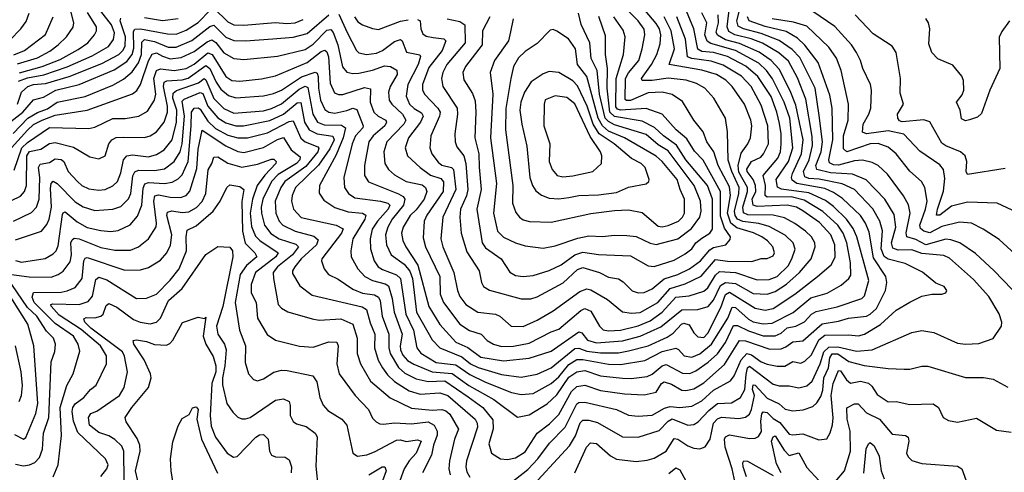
# Model space of a CAD drawing. Extents: x 1443846 to 1577407, y 839182 to 927291.
# Tile 126 of 256: x 1460016 to 1464981, y 892338 to 894621. Entities that reach past the tile are written whole.
import ezdxf

# ---------------------------------------------------------------- set-up
doc = ezdxf.new("R2010")
doc.units = 0

msp = doc.modelspace()

# ---------------------------------------------------------------- linework, layer by layer
at = {"layer": '0CON20XD'}
for points in [[(1461625, 894648.7), (1461666.5, 894556.5), (1461714, 894465), (1461725, 894454.7), (1461765, 894445.2), (1461815, 894452), (1461845.3, 894465), (1461905, 894511.1), (1461935, 894520.8), (1461945, 894514.3), (1461966.6, 894456.6), (1462033.3, 894443.3), (1462037.5, 894435), (1462024.1, 894395), (1461973.2, 894295), (1461965.2, 894235), (1461980.7, 894195), (1462005, 894172.7), (1462042.1, 894152.1), (1462050.4, 894135), (1462037, 894105), (1461977, 894025), (1461959.4, 893975), (1461970.8, 893935), (1462035, 893875.3), (1462086.6, 893836.6), (1462140, 893820), (1462152.9, 893802.9), (1462150.9, 893755), (1462068.9, 893635), (1462055.2, 893605), (1462050.3, 893520.3), (1462061.1, 893475), (1462134.2, 893325), (1462136.5, 893236.5), (1462151.9, 893195), (1462235, 893084.6), (1462284, 893054), (1462343.1, 893035), (1462372.9, 893002.9), (1462404.1, 892984.1), (1462445, 892972.1), (1462505, 892974.1), (1462585, 892990), (1462695, 893045.7), (1462735, 893059.3), (1462845.2, 893154.8), (1462865, 893163.4), (1462895, 893150.7), (1462938.7, 893075), (1462957.1, 893057.1), (1462985, 893051.1), (1463045.6, 893055.6), (1463135, 893077), (1463195, 893101.6), (1463255.9, 893145), (1463325, 893221.8), (1463391.5, 893228.5), (1463465, 893251.6), (1463485, 893267.7), (1463525, 893332.9), (1463545, 893351.5), (1463625.1, 893345.1), (1463735, 893309), (1463795, 893311), (1463835, 893325.2), (1463890.3, 893379.7), (1463909.6, 893415), (1463926, 893464), (1463916.3, 893495), (1463875, 893533.9), (1463795, 893578.4), (1463743.4, 893593.4), (1463662.5, 893602.5), (1463635, 893614.6), (1463623.1, 893633.1), (1463620.2, 893655), (1463642.6, 893745), (1463642.9, 893775), (1463605.9, 893855), (1463587.8, 893912.2), (1463584.7, 894055), (1463574, 894125), (1463515.2, 894225.2), (1463470, 894275), (1463428.9, 894298.9), (1463376.9, 894316.9), (1463285, 894326.8), (1463205, 894314.2), (1463154, 894315), (1463151.5, 894325), (1463202, 894395), (1463228.1, 894445), (1463245, 894500), (1463248.4, 894545), (1463241.2, 894575), (1463225, 894602), (1463122.1, 894725)], [(1462567.6, 892232.4), (1462788.3, 892471.7), (1462818.5, 892521.5), (1462842.5, 892587.5), (1462855, 892600.3), (1462885, 892601.2), (1462928.7, 892588.7), (1463055, 892517.5), (1463134.7, 892515.3), (1463240.7, 892549.3), (1463285, 892596.5), (1463305, 892606.7), (1463385, 892576.2), (1463415, 892578.2), (1463437.6, 892592.4), (1463490.2, 892649.8), (1463535, 892685.6), (1463605, 892688.4), (1463650, 892715), (1463672.5, 892755), (1463678.2, 892831.8), (1463685.6, 892864.4), (1463695, 892872.6), (1463815, 892781.6), (1463845, 892773.2), (1463895, 892774.1), (1463945.3, 892764.7), (1463985, 892774.7), (1464012.3, 892797.7), (1464052.4, 892885), (1464070.2, 892945), (1464095, 892969.6), (1464140.9, 892970.9), (1464235, 892948.4), (1464313.8, 892956.2), (1464515, 893043.6), (1464565, 893052.9), (1464625, 893042.9), (1464745, 892990), (1464785, 892984.6), (1464852.2, 892987.8), (1464925, 893012.9), (1464966.7, 893075), (1464968.5, 893095), (1464955, 893138), (1464903.3, 893225), (1464825, 893310.4), (1464705, 893418.9), (1464675, 893431.3), (1464565, 893441.8), (1464515, 893459.5), (1464445, 893458.8), (1464418.8, 893468.8), (1464411, 893495), (1464434.2, 893575), (1464425, 893638.9), (1464378.6, 893715), (1464284, 893814), (1464215, 893842.7), (1464105, 893848.1), (1464035.5, 893865.5), (1464030.3, 893885), (1464056.6, 893955), (1464064.6, 894004.6), (1464047.7, 894137.7), (1464026.7, 894275), (1463949.7, 894429.7), (1463911.7, 894471.7), (1463845, 894516), (1463755, 894551.5), (1463665.3, 894575), (1463639.3, 894589.3), (1463632.3, 894615), (1463656.8, 894715)], [(1459925, 894072.7), (1460031.1, 894155), (1460085, 894216.2), (1460135, 894230), (1460198.2, 894265), (1460315.8, 894294.2), (1460492.3, 894367.7), (1460555, 894410.7), (1460582.2, 894445), (1460591.8, 894478.2), (1460589, 894561), (1460596.5, 894573.5), (1460625, 894575.9), (1460760.4, 894549.6), (1460805, 894548.4), (1460855, 894567.6), (1460915, 894607.1), (1460978.2, 894671.8)], [(1460005, 894397.8), (1460105, 894429.5), (1460167.8, 894462.2), (1460210.3, 894495), (1460251.6, 894535), (1460285, 894582.9), (1460288.4, 894605), (1460271.5, 894671.5)], [(1460008.9, 894311.1), (1460055, 894327.8), (1460136.9, 894343.1), (1460255, 894383.3), (1460381.6, 894438.4), (1460463.2, 894486.8), (1460489, 894521), (1460493.5, 894555), (1460478.6, 894595), (1460424.6, 894665)], [(1460538.7, 894028.7), (1460645, 894026.8), (1460674, 894036), (1460705, 894056), (1460744.3, 894105), (1460761.4, 894155), (1460761.6, 894185), (1460740, 894285), (1460744.2, 894305.8), (1460757.2, 894312.8), (1460835, 894318.3), (1460865, 894326.7), (1460955, 894390.6), (1460975, 894375.2), (1461006.2, 894306.2), (1461030.3, 894270.3), (1461068.2, 894238.2), (1461105, 894226.5), (1461245, 894236.5), (1461295, 894248.1), (1461335, 894266.4), (1461437.2, 894332.8), (1461506.1, 894356.1), (1461515, 894350.7), (1461520.7, 894335), (1461522.4, 894275), (1461532.3, 894215), (1461555, 894168.7), (1461574.5, 894154.5), (1461605, 894149.4), (1461665, 894163.3), (1461695.3, 894175.3), (1461715, 894168.8), (1461747.9, 894085), (1461745.3, 894075), (1461709.3, 894035), (1461692.2, 893995), (1461650.5, 893825), (1461653.4, 893775), (1461673.1, 893745), (1461705, 893723.2), (1461835, 893706.1), (1461872.7, 893695), (1461881.2, 893685), (1461874.2, 893665), (1461819, 893605), (1461792.8, 893565), (1461782.4, 893515), (1461784.3, 893465), (1461802.9, 893405), (1461822.8, 893375), (1461845, 893360.4), (1461915, 893333.2), (1461936.4, 893315), (1461961.9, 893135), (1462001.6, 893055), (1462018.9, 892965), (1462039.1, 892939.1), (1462115, 892892.1), (1462215, 892880.1), (1462285, 892831.1), (1462365, 892791.9), (1462495, 892740.4), (1462545, 892729.6), (1462605, 892734.8), (1462695, 892786.4), (1462735, 892819.8), (1462785, 892881.4), (1462825, 892907), (1462855, 892907.5), (1462985, 892883.6), (1463045, 892881.9), (1463168.7, 892901.3), (1463255, 892947.3), (1463323.7, 892963.7), (1463337.9, 892957.9), (1463366.5, 892925), (1463405, 892918.5), (1463445, 892935.5), (1463504.3, 892985), (1463586.1, 893115), (1463608.8, 893171.2), (1463625, 893168.4), (1463691.1, 893111.1), (1463715, 893097.4), (1463765, 893087.6), (1463809.3, 893090.7), (1463915.4, 893144.6), (1464005, 893217.4), (1464088, 893242), (1464157.7, 893282.3), (1464196.2, 893315), (1464207, 893333), (1464204.8, 893395.2), (1464186.5, 893495), (1464168.3, 893545), (1464140.9, 893585), (1464065, 893654.2), (1463971.5, 893711.5), (1463905, 893727), (1463785.4, 893725.4), (1463775.2, 893735), (1463776.3, 893785), (1463764.3, 893835.7), (1463838.1, 893921.9), (1463851.3, 893955), (1463855.7, 893995), (1463855.4, 894045), (1463846.8, 894096.8), (1463833.4, 894155), (1463805, 894233.3), (1463738.3, 894335), (1463677.1, 894387.1), (1463585, 894436), (1463515, 894455.1), (1463455, 894460.1), (1463435, 894471.8), (1463415.1, 894575.1), (1463378, 894665)], [(1460995, 894679.2), (1461065, 894610.2), (1461095, 894595.7), (1461145, 894593.3), (1461305, 894607.8), (1461362.1, 894602.1), (1461404.4, 894605.6), (1461445, 894622.5)], [(1462021.6, 894621.6), (1462035.3, 894615), (1462038.2, 894575), (1462049.1, 894549.1), (1462065, 894538.2), (1462100.9, 894530.9), (1462154.4, 894524.4), (1462164.3, 894515), (1462146.2, 894465), (1462079.3, 894380.7), (1462046, 894295), (1462047.1, 894267.1), (1462056.9, 894245), (1462124.2, 894175), (1462135.2, 894155), (1462131.9, 894135), (1462088.8, 894035), (1462083.6, 893975), (1462093.5, 893945), (1462125, 893902.9), (1462145, 893887.4), (1462193.3, 893875), (1462203.3, 893865), (1462215.5, 893765), (1462150, 893625), (1462139.7, 893515), (1462149.2, 893475), (1462205.2, 893345.2), (1462223.4, 893255), (1462235.2, 893225.2), (1462265.5, 893185), (1462325.8, 893145.8), (1462415, 893135.9), (1462436.5, 893125), (1462494.7, 893074.7), (1462555, 893072.9), (1462625, 893104.7), (1462705, 893152.4), (1462839.7, 893250.3), (1462875, 893262.8), (1462895, 893258.4), (1462979.2, 893209.2), (1463055, 893147.7), (1463100.6, 893140.6), (1463145, 893143.3), (1463233.9, 893195), (1463295, 893265.5), (1463372.1, 893287.9), (1463452, 893328), (1463525, 893411.1), (1463585, 893403), (1463707.9, 893402.1), (1463754.2, 893415.8), (1463785, 893416.5), (1463815, 893430), (1463822.3, 893445), (1463813.5, 893475), (1463786.6, 893505), (1463758.2, 893525), (1463715.3, 893545.3), (1463631.8, 893571.8), (1463601.9, 893595), (1463584.5, 893645), (1463600.5, 893735), (1463595, 893778), (1463537, 893885), (1463515.4, 893955.4), (1463481.2, 894005), (1463462.8, 894055), (1463415, 894114.4), (1463358.1, 894208.1), (1463305, 894243.8), (1463255, 894256.2), (1463185, 894252.5), (1463095, 894214.2), (1463075, 894212.8), (1463068.7, 894218.7), (1463070.1, 894325), (1463086.3, 894353.7), (1463138.5, 894415), (1463154.8, 894475), (1463168.2, 894545), (1463165, 894574.2), (1463135, 894615.9), (1463074.8, 894675)], [(1462453.1, 892255), (1462578.2, 892351.8), (1462627.6, 892405), (1462687.8, 892485), (1462766.4, 892565), (1462825, 892682.6), (1462835, 892690.2), (1462865, 892691.9), (1463025, 892655.3), (1463085, 892626.7), (1463135, 892620.2), (1463205, 892626.2), (1463267.9, 892662.1), (1463295, 892670.2), (1463345, 892663.9), (1463405, 892671.6), (1463455, 892697.6), (1463515, 892752.1), (1463600.5, 892799.5), (1463619.1, 892825), (1463654.5, 892905), (1463682.6, 892937.4), (1463705, 892931), (1463755, 892895.5), (1463785, 892882.7), (1463835, 892872.5), (1463873.6, 892873.6), (1463915, 892896.9), (1463955, 892887.6), (1463975, 892897.8), (1464008.9, 892931.1), (1464045, 893005.7), (1464075, 893029.5), (1464195, 893031), (1464245, 893025.6), (1464275, 893034), (1464356.4, 893083.6), (1464435, 893156.1), (1464505, 893196.7), (1464565, 893226.7), (1464615, 893235.8), (1464665, 893236.7), (1464686.1, 893243.9), (1464690, 893255), (1464676.7, 893275), (1464635, 893291.2), (1464567.4, 893347.4), (1464480.6, 893390.6), (1464395, 893413), (1464375, 893427), (1464360, 893465), (1464365.9, 893555.9), (1464353.2, 893605), (1464316.9, 893666.9), (1464225, 893764.8), (1464163.6, 893793.6), (1464047.5, 893817.5), (1463995, 893819.8), (1463975, 893828.5), (1463968.5, 893855), (1463996.2, 893915), (1464013.3, 893986.7), (1464011.3, 894031.3), (1463980.4, 894220.4), (1463937.6, 894327.6), (1463891.9, 894411.9), (1463843.7, 894453.7), (1463762.1, 894502.1), (1463704.3, 894524.3), (1463622.2, 894545), (1463591.7, 894561.7), (1463583.7, 894585), (1463594.6, 894684.6)], [(1459965, 894517.3), (1460021.8, 894575), (1460048.1, 894611.9), (1460063.4, 894655)], [(1459983.2, 894046.8), (1460056.1, 894123.9), (1460105, 894153.6), (1460155, 894171.8), (1460205, 894204.8), (1460345.6, 894234.4), (1460485, 894290.4), (1460539.3, 894320.7), (1460582.2, 894357.8), (1460615, 894404.2), (1460630.3, 894445), (1460632.2, 894507.8), (1460645, 894520.8), (1460695, 894510.6), (1460765, 894481.8), (1460805, 894482.5), (1460882.9, 894517.1), (1460975, 894586.5), (1460995, 894593), (1461055, 894533.9), (1461095, 894516), (1461155, 894513.9), (1461291.2, 894525), (1461395, 894532.6), (1461465, 894551.6), (1461574.2, 894645.8)], [(1459985, 893604.2), (1460075, 893648), (1460100.3, 893675), (1460114, 893715), (1460116.5, 893825), (1460110, 893875), (1460118.3, 893891.7), (1460165, 893901.1), (1460195, 893919.3), (1460225, 893916.2), (1460237.4, 893905), (1460260.3, 893855), (1460307.5, 893805), (1460328.5, 893785), (1460365, 893768.1), (1460415, 893760.6), (1460445.8, 893765), (1460485, 893783.3), (1460508.1, 893805), (1460525, 893848.6), (1460539.3, 893915), (1460555, 893934.7), (1460585, 893939), (1460665, 893929.8), (1460705, 893940.7), (1460744, 893965), (1460784.6, 894015.4), (1460805.7, 894105), (1460807.5, 894165), (1460788.1, 894225), (1460789.1, 894250.9), (1460806, 894264), (1460916.6, 894303.4), (1460945, 894324.1), (1460955, 894318.5), (1460995, 894223), (1461045, 894173.7), (1461095, 894148.9), (1461245, 894162.2), (1461285, 894172.9), (1461335, 894196.7), (1461425, 894270.5), (1461455, 894285.2), (1461468.6, 894278.6), (1461494.3, 894145), (1461517.5, 894105), (1461550.2, 894090.2), (1461638.8, 894088.8), (1461658.1, 894075), (1461646.5, 894025), (1461610.6, 893939.4), (1461526.6, 893785), (1461526.5, 893746.5), (1461549.9, 893709.9), (1461603.9, 893673.9), (1461672.1, 893652.1), (1461745, 893644.7), (1461760.7, 893635), (1461756.7, 893615), (1461695.2, 893515), (1461685.3, 893455), (1461686.8, 893425), (1461720.6, 893365), (1461756.3, 893326.3), (1461794.9, 893304.9), (1461858.9, 893288.9), (1461875, 893278.1), (1461893.4, 893215), (1461903.3, 893145), (1461943.8, 893035), (1461934.2, 892975.8), (1461936.2, 892955), (1461948.4, 892928.4), (1461971.7, 892901.7), (1462002.8, 892882.8), (1462095, 892844.9), (1462196.9, 892836.9), (1462281.1, 892775), (1462406.6, 892705), (1462525, 892616.5), (1462585, 892627.6), (1462675, 892683.1), (1462725, 892728.8), (1462785, 892817.3), (1462825, 892844.1), (1462865, 892850.8), (1462945, 892823.8), (1463055, 892813), (1463098.5, 892811.5), (1463179, 892821), (1463205, 892832.5), (1463255, 892875.2), (1463275, 892881.7), (1463358.6, 892838.6), (1463395, 892836.4), (1463425, 892849.2), (1463487.3, 892892.7), (1463534, 892936), (1463575, 892992.6), (1463615, 893077.7), (1463635, 893078.4), (1463690.8, 893050.8), (1463765, 893026.6), (1463825, 893026.9), (1463855, 893040.2), (1463885, 893066.8), (1463929.5, 893075), (1463972.7, 893097.3), (1464008.8, 893135), (1464031.3, 893148.7), (1464137.9, 893172.1), (1464262.7, 893215), (1464275, 893227.5), (1464296.7, 893305), (1464237.2, 893525), (1464218.2, 893568.2), (1464184.5, 893614.5), (1464119.2, 893679.2), (1464079.4, 893709.4), (1463995, 893747.7), (1463856.3, 893766.3), (1463837, 893777), (1463830, 893815), (1463892, 893905), (1463914.3, 893975), (1463898.6, 894125), (1463870.8, 894205), (1463812.5, 894322.5), (1463781.7, 894365), (1463742.7, 894402.7), (1463625.6, 894465.6), (1463501.1, 894501.1), (1463482.2, 894512.2), (1463471, 894545), (1463480.3, 894605), (1463455.6, 894655.6)], [(1459986.7, 894443.3), (1460040.4, 894465), (1460145, 894547.1), (1460183.6, 894635)], [(1460004.1, 894195), (1460024.7, 894255.3), (1460055.8, 894284.2), (1460085, 894293.6), (1460145, 894299.8), (1460265, 894334.1), (1460430.2, 894399.8), (1460515, 894445.8), (1460535.8, 894465), (1460547.8, 894487.8), (1460548.8, 894535), (1460522.2, 894615), (1460525, 894628.7)], [(1460015, 894352.4), (1460128.9, 894385), (1460219.2, 894420.8), (1460309.7, 894470.3), (1460359.6, 894505), (1460392.2, 894545), (1460402.8, 894565), (1460403.5, 894585), (1460358.1, 894658.1)], [(1460645, 894631.5), (1460735, 894616.8), (1460815, 894626.6)], [(1460825.1, 893955), (1460834.4, 893995), (1460846.7, 894135), (1460835, 894210.9), (1460845, 894220.8), (1460925, 894254.6), (1460938.4, 894248.4), (1460965, 894184.8), (1461015, 894125.5), (1461055, 894100.4), (1461105, 894085.4), (1461143.5, 894086.5), (1461276.8, 894113.2), (1461345, 894145.4), (1461415, 894201.2), (1461433.4, 894203.4), (1461451.5, 894105), (1461475, 894065.7), (1461515, 894044.6), (1461594.2, 894034.2), (1461601.4, 894015), (1461579.8, 893970.2), (1461522.6, 893887.4), (1461406, 893775), (1461389, 893735), (1461386.5, 893706.5), (1461396.1, 893666.1), (1461435, 893624.1), (1461612, 893585), (1461646.4, 893566.4), (1461638.2, 893545), (1461538.7, 893415), (1461536.9, 893405), (1461550.9, 893365), (1461573.1, 893335), (1461622, 893312), (1461695, 893262.1), (1461745, 893240.8), (1461805, 893232.8), (1461825, 893221.8), (1461833.1, 893203.1), (1461843.2, 893125), (1461877.2, 893035), (1461877.5, 892965), (1461883.5, 892936.5), (1461925, 892866.6), (1461957.8, 892837.8), (1462015, 892808.6), (1462075, 892796.4), (1462158.7, 892798.7), (1462277.8, 892717.8), (1462350.7, 892665), (1462401.8, 892601.8), (1462403.2, 892556.8), (1462381.2, 892481.2), (1462394.4, 892435), (1462440, 892405), (1462475, 892401.6), (1462515, 892410), (1462565, 892441.6), (1462624.5, 892535.5), (1462687.8, 892582.2), (1462735, 892629.5), (1462797.3, 892745), (1462825, 892771), (1462865, 892777.3), (1462945, 892751.3), (1463065, 892733.8), (1463165, 892729.2), (1463225, 892742.4), (1463252.5, 892785), (1463265, 892794.2), (1463302.1, 892782.1), (1463355, 892752.2), (1463375, 892750), (1463415, 892758.3), (1463465, 892788.4), (1463569, 892881), (1463645, 893002.9), (1463675, 893001.3), (1463798.2, 892958.2), (1463855, 892961.3), (1463879.5, 892970.5), (1463915, 892995.7), (1463965, 893001.8), (1464062.5, 893087.5), (1464145, 893100.2), (1464195, 893115.2), (1464285, 893124.8), (1464305, 893135.2), (1464336.8, 893165), (1464381.6, 893255), (1464387.8, 893295), (1464383.7, 893325), (1464320.3, 893420.3), (1464298.8, 893548.8), (1464281, 893595), (1464255, 893632.6), (1464165, 893719.2), (1464119.2, 893749.2), (1464075, 893768.9), (1463935, 893794.7), (1463911.1, 893811.1), (1463907.3, 893825), (1463912.7, 893845), (1463958.6, 893945), (1463965.9, 894015), (1463929.4, 894189.4), (1463901.6, 894261.6), (1463845, 894371.9), (1463805.7, 894415.7), (1463745, 894458.1), (1463645, 894501.7), (1463575, 894519.4), (1463535, 894542.7), (1463527.7, 894557.7), (1463538.8, 894605), (1463537.6, 894645)], [(1461704, 894635), (1461721.1, 894611.1), (1461745, 894595.3), (1461795, 894576.1), (1461825, 894571.5), (1461935, 894613.3), (1461975, 894621.3)], [(1462134.1, 892965), (1462245, 892919.6), (1462289, 892885), (1462327.3, 892867.3), (1462445, 892831.2), (1462545, 892817.5), (1462625, 892833), (1462695, 892865.6), (1462815, 892962), (1462835, 892963.4), (1462875, 892948.5), (1462945, 892940.7), (1463035, 892941), (1463085, 892950.4), (1463185, 892976.5), (1463280.6, 893019.4), (1463310.4, 893039.6), (1463352.9, 893085), (1463365, 893089.6), (1463391.6, 893081.6), (1463415, 893041.4), (1463435, 893020.6), (1463465, 893018.5), (1463485, 893038.9), (1463550.6, 893169.4), (1463574.6, 893235), (1463595, 893247.2), (1463725, 893166), (1463775, 893155.2), (1463815, 893164.4), (1463924.2, 893235.8), (1464038.2, 893325), (1464107.1, 893385), (1464127.3, 893422.7), (1464126.6, 893485), (1464106.4, 893535), (1464048.2, 893598.2), (1463965, 893657.7), (1463932.7, 893675), (1463885, 893685.4), (1463735, 893679.2), (1463714, 893685), (1463709.5, 893715), (1463727, 893755), (1463726.2, 893785), (1463714.4, 893815), (1463683.7, 893855), (1463682.3, 893867.7), (1463705, 893905.8), (1463752.1, 893927.9), (1463766.8, 893945), (1463791.3, 893995), (1463788, 894085), (1463755, 894190.4), (1463703.6, 894283.6), (1463655, 894335.6), (1463562.4, 894392.4), (1463501.8, 894411.8), (1463404.9, 894424.9), (1463383.6, 894433.6), (1463373.7, 894523.7), (1463329.2, 894635)], [(1462170.6, 894625), (1462235, 894611.3), (1462260, 894595), (1462262.6, 894505), (1462168.7, 894395), (1462148.9, 894355), (1462142.1, 894325), (1462149.7, 894285), (1462221.1, 894175), (1462224, 894145), (1462209.2, 894045), (1462210.7, 894005), (1462220, 893980), (1462254.8, 893934.8), (1462265.8, 893895.8), (1462275.2, 893765), (1462267.9, 893732.1), (1462238.7, 893665), (1462235.2, 893624.8), (1462241.2, 893545), (1462269.8, 893449.8), (1462333.2, 893355), (1462344, 893295), (1462355.2, 893275.2), (1462385, 893256.5), (1462545, 893212.4), (1462593.3, 893213.3), (1462625, 893223.5), (1462755.5, 893294.5), (1462829.1, 893360.9), (1462855, 893370.7), (1462938.6, 893345), (1462985, 893322), (1463035, 893314.6), (1463059.1, 893299.1), (1463104, 893254), (1463135, 893242.9), (1463165, 893244.2), (1463205, 893263.7), (1463265, 893313.8), (1463335, 893335.5), (1463393.5, 893365), (1463448.4, 893405), (1463495, 893460), (1463515, 893471.2), (1463576.7, 893485), (1463598.2, 893511.8), (1463599.6, 893525), (1463568.9, 893568.9), (1463549.8, 893629.8), (1463550, 893755), (1463461.9, 893911.9), (1463418.2, 893958.2), (1463379.9, 894019.9), (1463326.6, 894065), (1463254.8, 894144.8), (1463175, 894172.5), (1463045, 894165.3), (1463030.2, 894170.2), (1463021.1, 894181.1), (1463024.2, 894325), (1463060, 894445), (1463068.1, 894535), (1463058.5, 894568.5), (1463012, 894635)], [(1462386.8, 894635), (1462349.3, 894565), (1462347.9, 894495), (1462263.4, 894385), (1462249.7, 894355), (1462255, 894318.6), (1462299.2, 894249.2), (1462312, 894212), (1462316.1, 894155), (1462310.4, 894025), (1462330.9, 893945), (1462332.8, 893877.2), (1462343.3, 893765), (1462320, 893665), (1462347.1, 893495), (1462365, 893470.3), (1462444, 893414), (1462487.5, 893347.5), (1462515, 893331.1), (1462555, 893325.9), (1462605, 893330.5), (1462684.8, 893355.2), (1462745.4, 893384.6), (1462815, 893435.6), (1462855, 893448.1), (1462933.8, 893436.2), (1463095, 893430), (1463185, 893380), (1463215, 893376.8), (1463315, 893407.8), (1463370.6, 893439.4), (1463405, 893464.6), (1463424.7, 893495), (1463455, 893519.8), (1463496.3, 893543.7), (1463509.2, 893565), (1463509.4, 893715), (1463484.5, 893785), (1463375.2, 893915), (1463328, 893988), (1463262.2, 894035), (1463217.2, 894077.2), (1463155, 894110.1), (1463015, 894132.5), (1462991, 894155), (1462977.5, 894275), (1462980.1, 894375), (1462970.4, 894445), (1462969.5, 894539.5), (1462936.6, 894636.6)], [(1462504.1, 894625), (1462489.8, 894560.2), (1462480.4, 894515), (1462409.4, 894415), (1462387.7, 894355), (1462401.5, 894245), (1462390.2, 894025), (1462419.4, 893795), (1462405.2, 893645), (1462425.3, 893555), (1462454.4, 893524.4), (1462515, 893494.7), (1462565, 893480.8), (1462655, 893469.3), (1462715, 893479.7), (1462830.3, 893519.7), (1462885, 893531.6), (1462955, 893527.7), (1463014.3, 893534.3), (1463077.6, 893532.4), (1463125, 893527.3), (1463195, 893493.9), (1463225, 893486.8), (1463335, 893516), (1463403, 893567), (1463445, 893624.6), (1463451.7, 893655), (1463448.3, 893705), (1463416.5, 893785), (1463285, 893959), (1463235, 893990.6), (1463175, 894041.3), (1463015, 894091.3), (1462985, 894107.6), (1462968.3, 894125), (1462939, 894245), (1462928.2, 894365), (1462897.5, 894425), (1462890.4, 894505), (1462847.4, 894597.4), (1462833.2, 894655)], [(1463785, 893236.8), (1463825, 893250.2), (1463883.1, 893286.9), (1463948.4, 893345), (1464006.4, 893415), (1464026.5, 893475), (1464025.9, 893495), (1464008, 893525), (1463978.9, 893555), (1463925, 893593.8), (1463872, 893622), (1463815, 893635.1), (1463687.1, 893637.1), (1463666.3, 893646.3), (1463661.6, 893675), (1463686.3, 893755), (1463686.3, 893775), (1463642.6, 893852.6), (1463637.8, 893885), (1463652.9, 893947.1), (1463688.1, 893995), (1463700, 894025), (1463708.1, 894085), (1463703.2, 894115), (1463671.1, 894195), (1463608.2, 894285), (1463575.6, 894315.6), (1463528.9, 894345), (1463455, 894367.4), (1463290.9, 894395), (1463316.8, 894475), (1463300.4, 894565), (1463264.8, 894635)], [(1465064.8, 893214.8), (1464929.2, 893355), (1464835, 893441.8), (1464755.6, 893495), (1464711.3, 893511.3), (1464685, 893513.7), (1464585, 893486.2), (1464535, 893513), (1464488.8, 893525), (1464485.9, 893545.9), (1464506.3, 893645), (1464497.8, 893687.8), (1464472.6, 893732.6), (1464392, 893842), (1464344.5, 893885), (1464315, 893900.2), (1464265, 893912.3), (1464225, 893908.5), (1464145, 893887.1), (1464119.1, 893889.1), (1464099.2, 893899.2), (1464096.3, 893915), (1464116.2, 894015), (1464112, 894175), (1464101.3, 894241.3), (1464041.4, 894405), (1463975, 894493.3), (1463938.6, 894528.6), (1463881.2, 894561.2), (1463775, 894587), (1463694.8, 894615), (1463685.9, 894635)], [(1465055, 893419.5), (1464955, 893511.5), (1464874.4, 893565), (1464814.8, 893594.8), (1464755, 893599.5), (1464665, 893577.2), (1464605, 893545.8), (1464575, 893553.6), (1464558.2, 893568.2), (1464553.9, 893585), (1464583.3, 893665), (1464591.6, 893705), (1464579.7, 893775), (1464563.2, 893805), (1464505, 893856.9), (1464435, 893944), (1464395, 893977.6), (1464345, 893996.5), (1464304.8, 893994.8), (1464185.9, 893954.1), (1464169.3, 893969.3), (1464169.2, 894035), (1464192.5, 894115), (1464194.3, 894195), (1464158.2, 894365), (1464135, 894427.3), (1464095, 894482.8), (1463985, 894588.6), (1463918.1, 894608.1), (1463809.4, 894625)], [(1465020.8, 893660.8), (1464945, 893695.3), (1464795, 893700.6), (1464715, 893680.8), (1464655, 893634.8), (1464639.1, 893635), (1464643.2, 893665), (1464673.9, 893756.1), (1464680.5, 893820.5), (1464674.6, 893865), (1464655, 893889.6), (1464555, 893958.2), (1464474.4, 894044.4), (1464395, 894060.1), (1464285.6, 894045.6), (1464265, 894054.5), (1464269.4, 894095), (1464297.5, 894145), (1464306.9, 894175), (1464311.1, 894265), (1464306.2, 894295), (1464266.4, 894375), (1464256.2, 894415), (1464235.6, 894455.6), (1464209.6, 894495), (1464126.8, 894586.8), (1464015, 894663.2)], [(1464985, 893870), (1464795, 893839.4), (1464788.8, 893855), (1464792.5, 893905), (1464782.9, 893935), (1464760.5, 893955), (1464685, 893984.4), (1464665, 893998.2), (1464605, 894105.5), (1464575.2, 894115.2), (1464466, 894106), (1464451.5, 894111.5), (1464442.9, 894125), (1464441.6, 894145), (1464471.9, 894195), (1464455, 894250), (1464456.7, 894325), (1464435.3, 894455.3), (1464415, 894488.1), (1464319.5, 894549.5), (1464227.9, 894645)], [(1465006, 894615), (1464968, 894562), (1464955, 894533.3), (1464958.9, 894375), (1464908.2, 894265), (1464865, 894148.8), (1464845, 894129.2), (1464805, 894116), (1464785, 894110.8), (1464765, 894120.8), (1464758.1, 894165), (1464740, 894205), (1464767.8, 894242.2), (1464776.2, 894265), (1464774.4, 894315), (1464766.4, 894336.4), (1464721.7, 894391.7), (1464645, 894424), (1464615, 894456.2), (1464599.5, 894499.5), (1464604.6, 894575), (1464598.8, 894605), (1464585, 894627.8)], [(1459974.4, 893975), (1460055, 894064.2), (1460085, 894091.8), (1460128.4, 894115), (1460195, 894139.6), (1460355.5, 894164.5), (1460585, 894247.5), (1460605.5, 894264.5), (1460625.2, 894294.8), (1460665.7, 894414.3), (1460682.8, 894447.2), (1460705, 894453.4), (1460736.4, 894436.4), (1460775, 894424), (1460829.4, 894430.6), (1460895, 894460.8), (1460960.3, 894509.7), (1460985, 894518.8), (1461005, 894506.1), (1461045, 894453.8), (1461095, 894424.7), (1461145, 894420.5), (1461315, 894437.1), (1461455, 894471.6), (1461495, 894497.5), (1461565, 894567.6), (1461585, 894571.8), (1461596.4, 894556.4), (1461619.4, 894495), (1461643.2, 894383.2), (1461665, 894357.3), (1461695, 894350), (1461725, 894352), (1461795, 894366.7), (1461855, 894388.2), (1461885, 894384.7), (1461916.7, 894366.7), (1461918.6, 894345), (1461883.3, 894285), (1461875.7, 894255), (1461878.4, 894215), (1461892.7, 894195), (1461946.7, 894145), (1461963.1, 894115), (1461952.1, 894095), (1461867.5, 894005), (1461852.6, 893955), (1461856.5, 893895), (1461875.4, 893865), (1461905, 893839.1), (1461965, 893804.8), (1462045, 893787.6), (1462061.1, 893775), (1462068.8, 893755), (1462054.8, 893715), (1462015, 893661.9), (1461985, 893633.5), (1461948.9, 893575), (1461941.1, 893545), (1461947.7, 893507.7), (1461962.4, 893475), (1462023.3, 893383.3), (1462078.8, 893175), (1462133.8, 893083.8), (1462214.2, 892995), (1462275, 892967), (1462341.1, 892918.9), (1462455, 892899.3), (1462585, 892913.5), (1462695, 892949), (1462835, 893046.5), (1462850.8, 893040.8), (1462879.1, 893005), (1462925, 892990.9), (1463055, 893000.7), (1463145, 893025.4), (1463249.1, 893070.9), (1463355, 893157.4), (1463435, 893159.5), (1463487.1, 893175), (1463515, 893206.9), (1463549.4, 893280.6), (1463574.1, 893295.9), (1463625, 893290.6), (1463715, 893239.4), (1463785, 893236.8)], [(1463255, 893576.5), (1463285, 893582.9), (1463338, 893605), (1463358.6, 893625), (1463367.3, 893645), (1463368.4, 893715), (1463345.3, 893765), (1463330.8, 893815), (1463255.7, 893905.7), (1463225, 893932), (1463065.8, 894025), (1462985, 894058.3), (1462954, 894085), (1462932.3, 894125), (1462876.1, 894335), (1462827.8, 894395), (1462817.6, 894475), (1462782.9, 894525), (1462725, 894564.2), (1462705, 894571.2), (1462691.2, 894568.8), (1462625, 894500.8), (1462565, 894460.6), (1462530.8, 894429.2), (1462505.3, 894385), (1462492.6, 894325), (1462466.3, 894173.7), (1462464.8, 894065), (1462501.7, 893785), (1462501.3, 893695), (1462517.9, 893647.9), (1462535.2, 893625.2), (1462555, 893611.5), (1462587, 893603), (1462695, 893598.9), (1462895, 893642.9), (1463015, 893658.6), (1463085, 893661.3), (1463155, 893649.1), (1463235, 893579.3), (1463255, 893576.5)], [(1459988.1, 893861.9), (1460027, 893975), (1460055, 894001.2), (1460165, 894076.8), (1460365, 894072.2), (1460395, 894079.7), (1460485, 894122.9), (1460546.7, 894123.3), (1460616, 894135), (1460659.5, 894160.5), (1460695, 894215.6), (1460701.2, 894245), (1460691.3, 894325), (1460705.1, 894364.9), (1460725, 894373.5), (1460795, 894364.3), (1460855, 894374.2), (1460895, 894397.6), (1460965, 894453.6), (1460985.9, 894445.9), (1461055, 894334.3), (1461085, 894314.3), (1461125, 894311.1), (1461235, 894322.9), (1461305, 894337.5), (1461465, 894405.2), (1461535, 894460.4), (1461555, 894467.9), (1461565, 894459.2), (1461573.1, 894433.1), (1461580.4, 894300.4), (1461603, 894253), (1461623.3, 894243.3), (1461645, 894244.3), (1461755, 894278.9), (1461785, 894272), (1461783, 894205), (1461801.8, 894155), (1461823.9, 894135), (1461861.8, 894115), (1461865.9, 894105), (1461857.2, 894085), (1461797.5, 894035), (1461776.1, 894005), (1461754.3, 893885), (1461754.8, 893834.8), (1461775, 893803.2), (1461925, 893742.8), (1461948.6, 893728.6), (1461958.3, 893715), (1461951, 893685), (1461894.5, 893615), (1461871.6, 893575), (1461860, 893535), (1461864.4, 893485), (1461888.2, 893435), (1461955, 893387), (1461982.9, 893352.9), (1461995.9, 893315), (1462016.7, 893145), (1462095.7, 893005.7), (1462134.1, 892965)], [(1462735, 893718.1), (1462785, 893724.8), (1462835, 893734.3), (1462935, 893738.1), (1463025, 893749.3), (1463085, 893776.3), (1463175, 893793.8), (1463187.8, 893805), (1463189.1, 893815), (1463170.4, 893875), (1463149.1, 893895), (1463100.6, 893920.6), (1463013.3, 893995), (1462937.9, 894045), (1462906.7, 894095), (1462877.4, 894185), (1462828.3, 894288.3), (1462805, 894312.2), (1462734.5, 894355.5), (1462685, 894360), (1462655, 894348.8), (1462595, 894308.5), (1462561.4, 894255), (1462542.5, 894205), (1462538.1, 894165), (1462547.6, 894095), (1462573.5, 893983.5), (1462588.4, 893825), (1462601.3, 893785), (1462618.6, 893758.6), (1462646.3, 893736.3), (1462685, 893720.9), (1462735, 893718.1)], [(1462755, 893828.4), (1462805, 893834.2), (1462906, 893855), (1462948.9, 893895), (1462951.2, 893935), (1462944.6, 893955), (1462891.7, 894031.7), (1462815, 894196.4), (1462775, 894228.2), (1462715, 894237.8), (1462665, 894217.5), (1462660, 894195), (1462658.4, 894085), (1462688.9, 893995), (1462686.2, 893905), (1462700.5, 893865), (1462725.9, 893835.9), (1462755, 893828.4)], [(1459995, 893405.8), (1460025, 893397.6), (1460143.2, 893416.8), (1460185, 893439.3), (1460199.5, 893455), (1460209.6, 893480.4), (1460232.2, 893637.8), (1460235, 893647.1), (1460245, 893652.3), (1460305, 893602), (1460355, 893572.1), (1460425, 893557.4), (1460475, 893553.3), (1460512.5, 893557.5), (1460573.2, 893586.8), (1460610.3, 893629.7), (1460631.7, 893685), (1460638.6, 893771.4), (1460646.8, 893793.2), (1460665, 893799.2), (1460745, 893794.8), (1460785, 893801.6), (1460815, 893818.2), (1460835, 893839.3), (1460864.9, 893905.1), (1460881, 894085), (1460881.7, 894155), (1460895, 894175.2), (1460915, 894176.6), (1460925, 894170.3), (1460965, 894110), (1461002.9, 894072.9), (1461065, 894039), (1461115, 894024.5), (1461165, 894025.5), (1461265, 894050.6), (1461375, 894108.1), (1461395, 894111.2), (1461433, 894023), (1461454.6, 894004.6), (1461519.6, 893979.6), (1461523.7, 893973.7), (1461518.3, 893955), (1461459.2, 893880.8), (1461353, 893805), (1461332.1, 893775), (1461304, 893705), (1461306.5, 893645), (1461324.3, 893605), (1461342.2, 893585), (1461404.1, 893554.1), (1461498.5, 893528.5), (1461521.3, 893511.3), (1461511.4, 893485), (1461435.7, 893415), (1461402.4, 893375), (1461391, 893355), (1461391, 893341), (1461428.5, 893278.5), (1461491, 893231), (1461742.5, 893172.5), (1461765, 893158.9), (1461782.5, 893092.5), (1461806.6, 893035), (1461805.2, 892965), (1461824, 892904), (1461844.9, 892864.9), (1461869.8, 892829.8), (1461905.4, 892795.4), (1461979.1, 892749.1), (1462035, 892732.3), (1462135, 892737.9), (1462175.3, 892725), (1462312.8, 892605), (1462323, 892585), (1462323.3, 892565), (1462269.1, 892395), (1462265.2, 892365), (1462269.7, 892339.7), (1462285, 892312.5)], [(1459975, 893335.2), (1460063.5, 893323.5), (1460175, 893322.4), (1460208.9, 893335), (1460235, 893352.7), (1460269.9, 893400.1), (1460276.5, 893435), (1460274.1, 893495.9), (1460279.3, 893510.7), (1460291, 893519), (1460315, 893515.5), (1460425, 893472.6), (1460495, 893458.1), (1460575, 893459.2), (1460615, 893475.9), (1460664.7, 893515.3), (1460703.1, 893576.9), (1460705.9, 893595), (1460691.4, 893705), (1460697.2, 893732.8), (1460715, 893738), (1460773.5, 893726.5), (1460825.6, 893724.4), (1460855, 893734.1), (1460873.6, 893756.4), (1460909, 893871), (1460915, 893968), (1460935, 894064.4), (1461054.9, 893984.9), (1461115, 893956.3), (1461145, 893951.5), (1461245, 893977), (1461315, 894017.4), (1461345, 894026.5), (1461385.2, 893965), (1461429.4, 893929.4), (1461428.9, 893915), (1461411, 893895), (1461319.2, 893840.8), (1461285.5, 893805), (1461241.9, 893715), (1461233.6, 893675), (1461234.5, 893645), (1461249.6, 893585), (1461282.3, 893542.3), (1461323.9, 893515), (1461408.5, 893488.5), (1461422.1, 893475), (1461390.4, 893435), (1461316.3, 893375), (1461294.4, 893345), (1461294.8, 893315), (1461318.6, 893185), (1461335.4, 893165.4), (1461367.9, 893147.9), (1461491.2, 893111.2), (1461525, 893105.8), (1461635, 893111.2), (1461695.3, 893085), (1461717.4, 893015), (1461716.6, 892936.6), (1461734, 892885), (1461785, 892798.2), (1461883.1, 892713.1), (1461991.6, 892661.6), (1462095, 892651.6), (1462145, 892654.8), (1462165, 892648.2), (1462185, 892631.1), (1462228.2, 892555), (1462208.8, 892505), (1462183.2, 892395), (1462180.3, 892355), (1462186.2, 892325)], [(1459975, 893709), (1460019, 893731), (1460040.5, 893755), (1460050.4, 893785), (1460051.5, 893935), (1460065, 893955.9), (1460122.1, 893967.9), (1460165, 893996), (1460195, 894002.4), (1460287.5, 893977.5), (1460368.7, 893928.7), (1460415, 893919.1), (1460446.4, 893933.6), (1460464.3, 893995), (1460479.6, 894015), (1460502.8, 894027.2), (1460538.7, 894028.7)], [(1459995, 893509.8), (1460125.7, 893554.3), (1460152.7, 893587.3), (1460164.5, 893615.5), (1460175.1, 893675), (1460170.2, 893769.8), (1460175, 893795.6), (1460185, 893806.4), (1460205, 893794.1), (1460295, 893702.7), (1460335, 893676.8), (1460395, 893659.2), (1460485, 893665.3), (1460525, 893679.3), (1460565, 893718.2), (1460575.5, 893744.5), (1460586.8, 893833.2), (1460595.7, 893854.3), (1460615, 893862.2), (1460695, 893859.8), (1460745, 893868.3), (1460794.1, 893905.9), (1460825.1, 893955)], [(1460183.8, 892315), (1460208.8, 892375), (1460226.2, 892523.8), (1460220.1, 892665), (1460253.8, 892775), (1460285.3, 892835), (1460318.1, 892948.1), (1460310.6, 892985), (1460286.2, 893025), (1460195, 893088.9), (1460088.3, 893195), (1460077.9, 893222.1), (1460084.6, 893245), (1460225, 893246.4), (1460255, 893252.5), (1460295, 893270.8), (1460330.7, 893315), (1460339.6, 893405), (1460345, 893417.9), (1460355, 893420.9), (1460545, 893358.1), (1460625, 893359.2), (1460665, 893371.8), (1460725, 893407.7), (1460757.8, 893445), (1460776.5, 893483.5), (1460782.2, 893535), (1460757.2, 893632.7), (1460760.3, 893649.7), (1460782.8, 893657.2), (1460835, 893648.3), (1460868.3, 893651.7), (1460906.5, 893673.5), (1460935.7, 893704.3), (1460954.8, 893745), (1460966, 893864), (1460985, 893895.8), (1460995, 893927.9), (1461015, 893928.8), (1461065, 893898.2), (1461135, 893877.7), (1461215, 893892.3), (1461285, 893917.6), (1461297.2, 893917.3), (1461309.2, 893905), (1461307.8, 893895), (1461252.4, 893837.6), (1461213.6, 893785), (1461190.1, 893715), (1461177.9, 893645), (1461185, 893578.1), (1461205, 893528.6), (1461227.3, 893507.3), (1461319.7, 893445), (1461307, 893425), (1461205, 893345.2), (1461183.4, 893285), (1461183.1, 893243.1), (1461207.6, 893195), (1461215.4, 893115), (1461263.4, 893033.4), (1461305, 893004.1), (1461426.1, 892973.9), (1461495, 892969.4), (1461575, 892995.3), (1461614.4, 892995), (1461621.6, 892975), (1461615.3, 892885), (1461626.6, 892835), (1461706.4, 892725), (1461775.2, 892655.2), (1461795, 892610.8), (1461812.7, 892592.7), (1461831.8, 892581.8), (1461850.2, 892580.2), (1461905, 892588.1), (1461991.9, 892581.9), (1462075, 892592.4), (1462105.2, 892575.2), (1462121.5, 892545), (1462121.2, 892525), (1462101.7, 892475), (1462092, 892425), (1462046.6, 892335)], [(1460425, 892316.4), (1460455, 892354.5), (1460461.8, 892375), (1460448, 892405), (1460308.9, 892538.9), (1460287, 892595), (1460280.3, 892645), (1460283.8, 892665), (1460295, 892682.4), (1460338.2, 892715), (1460372.5, 892755), (1460401.8, 892778.2), (1460453.8, 892885), (1460453.5, 892925), (1460422.4, 892975), (1460325, 893057.9), (1460215, 893129.7), (1460174.5, 893175.5), (1460171.9, 893185), (1460182.5, 893187.5), (1460315, 893184.2), (1460360.3, 893199.7), (1460383.5, 893226.5), (1460400.2, 893309.8), (1460415, 893322.4), (1460455, 893308.9), (1460605, 893213.9), (1460655, 893215.5), (1460705, 893236.9), (1460775, 893307.3), (1460819.3, 893365), (1460856.7, 893455), (1460854.4, 893525.6), (1460860.8, 893559.2), (1460905, 893581.2), (1460990.5, 893655), (1461026.5, 893705), (1461060.7, 893775), (1461075, 893788.2), (1461125, 893779.4), (1461145.3, 893765.3), (1461135.2, 893704.8), (1461139.6, 893555), (1461153.3, 893493.3), (1461201.6, 893445), (1461211.8, 893425), (1461159.5, 893380.5), (1461127, 893335), (1461101.5, 893195), (1461123.8, 893055), (1461154.8, 892975), (1461152.4, 892892.4), (1461168.5, 892835), (1461195, 892806.7), (1461215, 892799.5), (1461245, 892810), (1461296.4, 892843.6), (1461335, 892852.4), (1461365, 892852.2), (1461494.3, 892824.3), (1461514.7, 892795), (1461528.5, 892715), (1461546.6, 892676.6), (1461568.9, 892648.9), (1461639.2, 892605), (1461665, 892576.2), (1461695.7, 892435), (1461718.8, 892418.8), (1461765.5, 892425.5), (1461805, 892440.4), (1461915, 892500.2), (1461935, 892501.4), (1461965, 892492.7), (1462021.7, 892501.7), (1462040, 892495), (1462015.2, 892435), (1461979.3, 892395), (1461953.5, 892355), (1461931.9, 892295)], [(1460588.7, 893108.7), (1460622.5, 893095), (1460673.5, 893086.5), (1460705.2, 893094.8), (1460725.3, 893115), (1460766.4, 893205), (1460835.5, 893264.5), (1460955, 893436.2), (1461015, 893477.8), (1461075, 893474.4), (1461088.2, 893455), (1461089.5, 893425), (1461040.6, 893175), (1461007.2, 893075), (1461014.6, 893034.6), (1461047.8, 892985), (1461056.2, 892956.2), (1461050.3, 892875), (1461037.9, 892815), (1461038.8, 892778.8), (1461060, 892685), (1461091.1, 892641.1), (1461115, 892616.7), (1461135, 892608.2), (1461155, 892607.1), (1461177.1, 892615), (1461305, 892702), (1461345, 892708.5), (1461374.4, 892695), (1461380, 892675), (1461378.9, 892625), (1461394.7, 892594.7), (1461412.2, 892582.2), (1461459.3, 892569.3), (1461504.7, 892534.7), (1461516.1, 892516.1), (1461509.2, 892369.2), (1461520.6, 892255)], [(1460096.5, 892635), (1460106.4, 892685), (1460086.6, 892976.6), (1460057.3, 893085), (1459929.9, 893285)], [(1459995, 892379.2), (1460035, 892370), (1460064.7, 892374.7), (1460092.3, 892387.7), (1460115, 892412.1), (1460130, 892455), (1460135.2, 892535), (1460163.2, 892615), (1460174.8, 892895), (1460192.6, 892947.4), (1460196.3, 892985), (1460185.3, 893015), (1460149.9, 893049.9), (1460101.3, 893125), (1460055, 893169.1), (1459975.1, 893285)], [(1460542.2, 892295), (1460541.1, 892445), (1460529.9, 892469.9), (1460495, 892503.6), (1460465, 892521.4), (1460415, 892539.2), (1460366.9, 892575), (1460362.3, 892615), (1460375, 892634.7), (1460404.1, 892645.9), (1460519.4, 892725), (1460542.1, 892765), (1460558.9, 892845), (1460544.5, 892924.5), (1460533.8, 892945), (1460374.2, 893065), (1460343.5, 893095), (1460338.5, 893111.5), (1460351.2, 893118.8), (1460395, 893117.6), (1460425, 893125.7), (1460435.7, 893135), (1460451.2, 893178.8), (1460465, 893188.9), (1460505, 893170.4), (1460588.7, 893108.7)], [(1460622.5, 892245), (1460600, 892345), (1460623.1, 892445), (1460621.7, 892475), (1460608.7, 892508.7), (1460551.7, 892591.7), (1460547.5, 892615), (1460581.3, 892665), (1460664.7, 892765.3), (1460677.9, 892815), (1460674.8, 892835), (1460642.7, 892905), (1460590.5, 892985), (1460587.5, 893002.5), (1460605, 893006.8), (1460655, 892998.2), (1460695, 892983.2), (1460755, 892978.5), (1460772.9, 892987.1), (1460788.1, 893005), (1460836.4, 893093.6), (1460915, 893120), (1460947, 893113), (1460955, 893120), (1460940, 893025), (1460954, 892984), (1460991.5, 892921.5), (1461005.1, 892875.1), (1461005, 892844.5), (1460985, 892785.4), (1460975.2, 892625), (1460980.9, 892570.9), (1461003.1, 892515), (1461062.5, 892435), (1461093.7, 892413.7), (1461112, 892418), (1461206.8, 892515), (1461225, 892526.4), (1461245, 892528.5), (1461268.2, 892505), (1461274.7, 892444.7), (1461284.7, 892424.7), (1461305, 892416.2), (1461355, 892414.5), (1461375, 892400), (1461386, 892365), (1461385.3, 892335)], [(1460012.7, 892695), (1460025, 892726), (1460030, 892775), (1460023.5, 892845), (1459994.8, 892975)], [(1462815, 892334.3), (1462874.4, 892465), (1462893.6, 892486.4), (1462925, 892482.5), (1462995, 892420.3), (1463025, 892404.3), (1463125, 892392.8), (1463179.6, 892399.6), (1463215, 892408.7), (1463275, 892443.9), (1463315, 892508.2), (1463335, 892504.7), (1463385, 892471.9), (1463415, 892460.3), (1463445, 892455.4), (1463473, 892467), (1463498.1, 892505), (1463514.8, 892585), (1463535, 892608.3), (1463555, 892615.2), (1463641.4, 892608.6), (1463675, 892616.4), (1463695, 892631.2), (1463706.2, 892653.8), (1463720.7, 892725), (1463710.5, 892755), (1463715, 892778.6), (1463725, 892778.2), (1463785, 892711.2), (1463845, 892682.9), (1463875, 892656), (1463915, 892648.1), (1463966.8, 892653.2), (1464015, 892669.2), (1464035, 892687.7), (1464055, 892720), (1464065, 892752.5), (1464070.6, 892815), (1464094.9, 892865), (1464101.4, 892915), (1464112.9, 892935), (1464141.9, 892935), (1464196.8, 892896.8), (1464273.7, 892876.3), (1464395, 892860.7), (1464475, 892857.9), (1464505, 892858.5), (1464565, 892873.3), (1464595, 892872.5), (1464785, 892816.7), (1464875, 892816.2), (1464925, 892808.2), (1464998.1, 892768.1)], [(1463632.7, 892237.3), (1463608, 892355), (1463572.9, 892465), (1463570.4, 892505), (1463575, 892516.2), (1463595, 892527.5), (1463695, 892509.1), (1463725, 892510.8), (1463741.2, 892518.8), (1463756, 892544), (1463753.2, 892595), (1463757.7, 892632.3), (1463765, 892642.7), (1463785, 892639.4), (1463815, 892608.6), (1463849.1, 892589.1), (1463895, 892530.9), (1463915, 892526.5), (1463965, 892531.9), (1464045, 892501.1), (1464085, 892507.1), (1464103.3, 892536.7), (1464115, 892576.7), (1464117.4, 892612.6), (1464107.6, 892725), (1464117.8, 892785), (1464145, 892851.9), (1464155, 892849.1), (1464185, 892804.7), (1464205, 892788.2), (1464255, 892797.7), (1464295, 892788.2), (1464312.4, 892772.4), (1464339.9, 892729.9), (1464395, 892693.2), (1464435, 892694.6), (1464505, 892679.6), (1464622.6, 892682.6), (1464648.6, 892665), (1464672.5, 892615), (1464699.1, 892599.1), (1464745, 892590.9), (1464841.1, 892611.1), (1464940.9, 892550.9), (1465015, 892540.6)], [(1464129.1, 892290.9), (1464175.3, 892344.7), (1464204.3, 892445), (1464202.8, 892545), (1464188.6, 892605), (1464186.2, 892663.8), (1464225, 892682.4), (1464244, 892684), (1464285, 892637.5), (1464350.7, 892605), (1464415, 892529.6), (1464482.9, 892522.9), (1464495.2, 892515.2), (1464499.6, 892495), (1464488.2, 892435), (1464495, 892415.8), (1464515, 892397.8), (1464565, 892381.8), (1464745, 892369.4), (1464765.7, 892355), (1464795, 892276.2)], [(1459988.5, 892528.5), (1460035, 892505.6), (1460047.3, 892512.7), (1460096.5, 892635)], [(1460803.5, 892195), (1460779.2, 892345), (1460775.8, 892405), (1460788.3, 892491.7), (1460815, 892572.5), (1460835, 892610), (1460870, 892630), (1460886.9, 892663.1), (1460905, 892668.1), (1460915.2, 892655.2), (1460909.4, 892605), (1460932, 892505), (1461013.7, 892333.7)], [(1463856.2, 892335), (1463831.2, 892381.2), (1463807.2, 892495), (1463815, 892517.5), (1463825, 892522.5), (1463870.2, 892450.2), (1463895, 892421.7), (1463945.2, 892435.2), (1463985, 892361.4), (1464047.1, 892295)], [(1464272.8, 892332.8), (1464284.2, 892455.8), (1464295, 892481.4), (1464305, 892488.8), (1464325, 892471.1), (1464348.9, 892418.9), (1464358.9, 892345), (1464374.9, 892304.9)], [(1463680.7, 892315), (1463663.2, 892365), (1463662, 892385), (1463667.5, 892395), (1463685, 892394.7), (1463815, 892320.9)], [(1461776.8, 892325), (1461843.8, 892365), (1461856.2, 892365), (1461863.3, 892345), (1461826.9, 892245)], [(1463288.8, 892331.2), (1463325, 892359.6), (1463345, 892349.6), (1463375, 892294.5)]]:
    msp.add_lwpolyline(points, dxfattribs=at)

doc.saveas('drawing.dxf')
